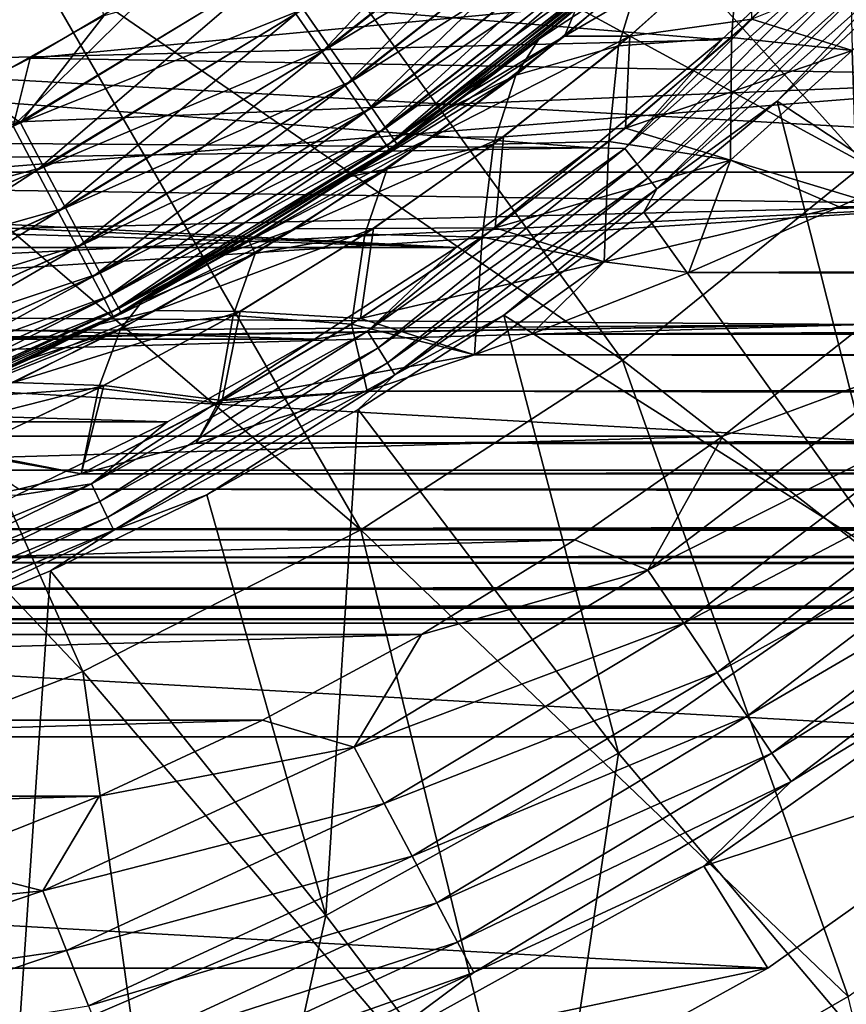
# Model space of a CAD drawing. Header units: metres. Extents: x -101 to 101, y -261 to 23.
# Tile 80 of 256: x -70.06 to -65.42, y -17.14 to -11.61. Entities that reach past the tile are written whole.
import ezdxf

# ---------------------------------------------------------------- set-up
doc = ezdxf.new("R2010")
doc.units = ezdxf.units.M
doc.layers.add('solid_505151_K2442K1000C34', color=7, linetype='CONTINUOUS')

msp = doc.modelspace()

# ---------------------------------------------------------------- linework, layer by layer
at = {"layer": 'solid_505151_K2442K1000C34'}
for points in [[(-71.232079, -11.831946, 106.793419), (-70.024162, -11.216482, 106.793419), (-72.795952, -8.31943, 107.663673)], [(-65.314751, -12.422479, 105.622948), (-67.833633, -9.624972, 106.793419), (-68.887192, -10.478127, 106.793419)], [(-65.314751, -12.422479, 105.622948), (-64.077522, -11.18525, 105.622948), (-67.833633, -9.624972, 106.793419)], [(-66.67453, -13.523604, 105.622948), (-68.887192, -10.478127, 106.793419), (-70.024162, -11.216482, 106.793419)], [(-66.67453, -13.523604, 105.622948), (-65.314751, -12.422479, 105.622948), (-68.887192, -10.478127, 106.793419)], [(-68.358284, -11.795314, 0.252141), (-68.505814, -11.581575, 0.113618), (-67.168098, -10.533541, 0.113618)], [(-66.99588, -10.727937, 0.252141), (-68.358284, -11.795314, 0.252141), (-67.168098, -10.533541, 0.113618)], [(-69.8022, -10.554106, 59.5), (-71.177658, -11.310305, 59.5), (-70.314766, -11.9997, 59.5)], [(-69.8022, -10.554106, 59.5), (-70.314766, -11.9997, 59.5), (-69.583138, -11.5934, 59.5)], [(-60.8634, -12.469823, -4), (-92.136597, -12.469823, -4), (-93.434448, -10.640695, -4)], [(-59.565556, -10.640695, -4), (-60.8634, -12.469823, -4), (-93.434448, -10.640695, -4)], [(-68.465385, -11.555553, 59.385708), (-68.317215, -11.768653, 59.246876), (-66.956299, -10.694711, 59.246876)], [(-66.956299, -10.694711, 59.246876), (-68.317215, -11.768653, 59.246876), (-66.804863, -10.864408, 59.060036)], [(-68.228958, -11.982674, 0.438715), (-68.358284, -11.795314, 0.252141), (-66.99588, -10.727937, 0.252141)], [(-66.84491, -10.898343, 0.438715), (-68.228958, -11.982674, 0.438715), (-66.99588, -10.727937, 0.252141)], [(-68.317215, -11.768653, 59.246876), (-68.187378, -11.955391, 59.060036), (-66.804863, -10.864408, 59.060036)], [(-66.804863, -10.864408, 59.060036), (-68.187378, -11.955391, 59.060036), (-66.680641, -11.003614, 58.832375)], [(-68.122818, -12.136442, 0.666155), (-68.228958, -11.982674, 0.438715), (-66.84491, -10.898343, 0.438715)], [(-66.721008, -11.038196, 0.666155), (-68.122818, -12.136442, 0.666155), (-66.84491, -10.898343, 0.438715)], [(-68.187378, -11.955391, 59.060036), (-68.080872, -12.108576, 58.832375), (-66.680641, -11.003614, 58.832375)], [(-68.043953, -12.250696, 0.925703), (-68.122818, -12.136442, 0.666155), (-66.721008, -11.038196, 0.666155)], [(-66.680641, -11.003614, 58.832375), (-68.080872, -12.108576, 58.832375), (-66.588409, -11.10697, 58.572662)], [(-66.628952, -11.142112, 0.925703), (-68.043953, -12.250696, 0.925703), (-66.721008, -11.038196, 0.666155)], [(-65.429268, -11.078832, 59.599998), (-66.118309, -11.726984, 59.599998), (-71.177711, -11.310313, 59.599998)], [(-66.998787, -11.70737, 52.718441), (-66.275368, -11.080285, 53.742027), (-66.935249, -11.554893, 54.135525)], [(-65.947731, -11.090401, 52.774078), (-66.275368, -11.080285, 53.742027), (-66.998787, -11.70737, 52.718441)], [(-65.947731, -11.090401, 52.774078), (-66.998787, -11.70737, 52.718441), (-66.63266, -11.706896, 51.78635)], [(-66.661339, -12.337289, 59.614094), (-66.118309, -11.726984, 59.599998), (-65.429268, -11.078832, 59.599998)], [(-65.341866, -11.158134, 59.614094), (-66.661339, -12.337289, 59.614094), (-65.429268, -11.078832, 59.599998)], [(-65.947731, -11.090401, 52.774078), (-66.63266, -11.706896, 51.78635), (-65.949257, -11.611267, 51.259182)], [(-66.063217, -11.714782, 30.905848), (-65.40123, -11.08314, 29.942881), (-65.386772, -11.786484, 31.453306)], [(-66.017578, -11.156795, 29.327013), (-65.40123, -11.08314, 29.942881), (-66.063217, -11.714782, 30.905848)], [(-68.080872, -12.108576, 58.832375), (-68.001793, -12.222309, 58.572662), (-66.588409, -11.10697, 58.572662)], [(-67.995399, -12.321038, 1.207365), (-68.043953, -12.250696, 0.925703), (-66.628952, -11.142112, 0.925703)], [(-66.588409, -11.10697, 58.572662), (-68.001793, -12.222309, 58.572662), (-66.531723, -11.170493, 58.290897)], [(-66.572273, -11.206088, 1.207365), (-67.995399, -12.321038, 1.207365), (-66.628952, -11.142112, 0.925703)], [(-65.949257, -11.611267, 51.259182), (-65.386795, -11.786491, 50.546688), (-64.733574, -11.123569, 51.495201)], [(-63.174736, -11.17912), (-69.26638, -11.398449), (-69.996368, -11.830157)], [(-63.847355, -11.935073), (-63.174736, -11.17912), (-69.996368, -11.830157)], [(-68.001793, -12.222309, 58.572662), (-67.953186, -12.292212, 58.290897), (-66.531723, -11.170493, 58.290897)], [(-66.572273, -11.206088, 1.207365), (-67.979027, -12.344758, 1.5), (-67.995399, -12.321038, 1.207365)], [(-66.572273, -11.206088, 1.207365), (-66.553162, -11.227661, 1.5), (-67.979027, -12.344758, 1.5)], [(-66.531723, -11.170493, 58.290897), (-67.953186, -12.292212, 58.290897), (-66.512749, -11.191728, 58)], [(-67.953186, -12.292212, 58.290897), (-67.207817, -11.775202, 58), (-66.512749, -11.191728, 58)], [(-66.935249, -11.554893, 54.135525), (-66.512749, -11.191728, 58), (-67.207817, -11.775202, 58)], [(-66.696045, -11.76027, 30.304705), (-66.570007, -11.345484, 28.67536), (-66.017578, -11.156795, 29.327013)], [(-66.696045, -11.76027, 30.304705), (-66.017578, -11.156795, 29.327013), (-66.063217, -11.714782, 30.905848)], [(-66.591927, -12.424333, 59.655628), (-66.661339, -12.337289, 59.614094), (-65.341866, -11.158134, 59.614094)], [(-65.263138, -11.236858, 59.655628), (-66.591927, -12.424333, 59.655628), (-65.341866, -11.158134, 59.614094)], [(-68.141953, -14.476562, 105.622948), (-70.024162, -11.216482, 106.793419), (-71.232079, -11.831946, 106.793419)], [(-68.141953, -14.476562, 105.622948), (-66.67453, -13.523604, 105.622948), (-70.024162, -11.216482, 106.793419)], [(-67.657265, -12.116356, 28.855892), (-67.979027, -12.344758, 1.5), (-66.553162, -11.227661, 1.5)], [(-67.143661, -11.724285, 28.150663), (-67.657265, -12.116356, 28.855892), (-66.553162, -11.227661, 1.5)], [(-66.658493, -11.320105, 27.484324), (-67.143661, -11.724285, 28.150663), (-66.553162, -11.227661, 1.5)], [(-66.530579, -12.501255, 59.722267), (-66.591927, -12.424333, 59.655628), (-65.263138, -11.236858, 59.655628)], [(-65.193573, -11.306429, 59.722267), (-66.530579, -12.501255, 59.722267), (-65.263138, -11.236858, 59.655628)], [(-66.118309, -11.726984, 59.599998), (-72.637238, -11.888187, 59.599998), (-71.177711, -11.310313, 59.599998)], [(-66.570007, -11.345484, 28.67536), (-67.143661, -11.724285, 28.150663), (-66.658493, -11.320105, 27.484324)], [(-66.480774, -12.563711, 59.810238), (-66.530579, -12.501255, 59.722267), (-65.193573, -11.306429, 59.722267)], [(-65.137085, -11.362916, 59.810238), (-66.480774, -12.563711, 59.810238), (-65.193573, -11.306429, 59.722267)], [(-68.665878, -11.349689, 0.028478), (-70.091049, -12.211237, 0.028478), (-69.26638, -11.398449)], [(-69.960106, -12.460726, 0.113618), (-70.091049, -12.211237, 0.028478), (-68.665878, -11.349689, 0.028478)], [(-70.050896, -12.192038, 59.47118), (-68.626175, -11.324297, 59.47118), (-69.583138, -11.5934, 59.5)], [(-68.465385, -11.555553, 59.385708), (-68.626175, -11.324297, 59.47118), (-70.050896, -12.192038, 59.47118)], [(-68.505814, -11.581575, 0.113618), (-69.960106, -12.460726, 0.113618), (-68.665878, -11.349689, 0.028478)], [(-66.570007, -11.345484, 28.67536), (-67.272621, -11.924626, 29.668036), (-67.143661, -11.724285, 28.150663)], [(-66.696045, -11.76027, 30.304705), (-67.272621, -11.924626, 29.668036), (-66.570007, -11.345484, 28.67536)], [(-65.137085, -11.362916, 59.810238), (-65.806274, -12.070678, 59.914131), (-66.480774, -12.563711, 59.810238)], [(-65.137085, -11.362916, 59.810238), (-65.096977, -11.402986, 59.914131), (-65.806274, -12.070678, 59.914131)], [(-70.091049, -12.211237, 0.028478), (-69.996368, -11.830157), (-69.26638, -11.398449)], [(-63.730656, -13.433341, 66.448959), (-65.806274, -12.070678, 59.914131), (-65.096977, -11.402986, 59.914131)], [(-70.050896, -12.192038, 59.47118), (-69.583138, -11.5934, 59.5), (-70.314766, -11.9997, 59.5)], [(-68.465385, -11.555553, 59.385708), (-70.050896, -12.192038, 59.47118), (-69.919197, -12.441014, 59.385708)], [(-69.839417, -12.690688, 0.252141), (-69.960106, -12.460726, 0.113618), (-68.505814, -11.581575, 0.113618)], [(-68.465385, -11.555553, 59.385708), (-69.919197, -12.441014, 59.385708), (-68.317215, -11.768653, 59.246876)], [(-68.358284, -11.795314, 0.252141), (-69.839417, -12.690688, 0.252141), (-68.505814, -11.581575, 0.113618)], [(-67.541466, -12.030986, 53.30312), (-66.935249, -11.554893, 54.135525), (-67.207817, -11.775202, 58)], [(-66.998787, -11.70737, 52.718441), (-66.935249, -11.554893, 54.135525), (-67.541466, -12.030986, 53.30312)], [(-65.949257, -11.611267, 51.259182), (-66.656532, -12.221997, 50.239689), (-65.386795, -11.786491, 50.546688)], [(-66.63266, -11.706896, 51.78635), (-66.656532, -12.221997, 50.239689), (-65.949257, -11.611267, 51.259182)], [(-66.998787, -11.70737, 52.718441), (-67.541466, -12.030986, 53.30312), (-68.18898, -12.487074, 52.413765)], [(-67.745018, -12.276002, 51.666477), (-66.998787, -11.70737, 52.718441), (-68.18898, -12.487074, 52.413765)], [(-66.63266, -11.706896, 51.78635), (-66.998787, -11.70737, 52.718441), (-67.745018, -12.276002, 51.666477)], [(-66.63266, -11.706896, 51.78635), (-67.745018, -12.276002, 51.666477), (-67.341331, -12.271623, 50.77179)], [(-66.63266, -11.706896, 51.78635), (-67.341331, -12.271623, 50.77179), (-66.656532, -12.221997, 50.239689)], [(-66.118309, -11.726984, 59.599998), (-66.845146, -12.332293, 59.599998), (-72.637238, -11.888187, 59.599998)], [(-67.272621, -11.924626, 29.668036), (-67.657265, -12.116356, 28.855892), (-67.143661, -11.724285, 28.150663)], [(-67.397354, -12.313422, 31.308147), (-67.272621, -11.924626, 29.668036), (-66.696045, -11.76027, 30.304705)], [(-67.397354, -12.313422, 31.308147), (-66.696045, -11.76027, 30.304705), (-66.751068, -12.298206, 31.895803)], [(-66.661339, -12.337289, 59.614094), (-66.845146, -12.332293, 59.599998), (-66.118309, -11.726984, 59.599998)], [(-66.751068, -12.298206, 31.895803), (-66.063217, -11.714782, 30.905848), (-66.068794, -12.402653, 32.429935)], [(-66.696045, -11.76027, 30.304705), (-66.063217, -11.714782, 30.905848), (-66.751068, -12.298206, 31.895803)], [(-66.063217, -11.714782, 30.905848), (-65.386772, -11.786484, 31.453306), (-66.068794, -12.402653, 32.429935)], [(-69.919197, -12.441014, 59.385708), (-69.797836, -12.670444, 59.246876), (-68.317215, -11.768653, 59.246876)], [(-69.733612, -12.892271, 0.438715), (-69.839417, -12.690688, 0.252141), (-68.358284, -11.795314, 0.252141)], [(-68.317215, -11.768653, 59.246876), (-69.797836, -12.670444, 59.246876), (-68.187378, -11.955391, 59.060036)], [(-68.228958, -11.982674, 0.438715), (-69.733612, -12.892271, 0.438715), (-68.358284, -11.795314, 0.252141)], [(-67.953186, -12.292212, 58.290897), (-67.936905, -12.315577, 58), (-67.207817, -11.775202, 58)], [(-67.541466, -12.030986, 53.30312), (-67.207817, -11.775202, 58), (-67.936905, -12.315577, 58)], [(-66.656532, -12.221997, 50.239689), (-66.06881, -12.402659, 49.570053), (-65.386795, -11.786491, 50.546688)], [(-66.06881, -12.402659, 49.570053), (-65.358109, -12.61659, 49.113052), (-65.386795, -11.786491, 50.546688)], [(-66.068794, -12.402653, 32.429935), (-65.386772, -11.786484, 31.453306), (-65.358086, -12.616583, 32.886932)], [(-69.700951, -15.270912, 105.622948), (-71.232079, -11.831946, 106.793419), (-72.497711, -12.317778, 106.793419)], [(-69.700951, -15.270912, 105.622948), (-68.141953, -14.476562, 105.622948), (-71.232079, -11.831946, 106.793419)], [(-70.091049, -12.211237, 0.028478), (-70.752014, -12.215178), (-69.996368, -11.830157)], [(-63.847355, -11.935073), (-69.996368, -11.830157), (-70.752014, -12.215178)], [(-66.845146, -12.332293, 59.599998), (-74.157684, -12.278581, 59.599998), (-72.637238, -11.888187, 59.599998)], [(-67.272621, -11.924626, 29.668036), (-68.199257, -12.493907, 29.600353), (-67.657265, -12.116356, 28.855892)], [(-67.272621, -11.924626, 29.668036), (-67.995018, -12.450713, 30.685156), (-68.199257, -12.493907, 29.600353)], [(-67.397354, -12.313422, 31.308147), (-67.995018, -12.450713, 30.685156), (-67.272621, -11.924626, 29.668036)], [(-63.847355, -11.935073), (-70.752014, -12.215178), (-71.53035, -12.551991)], [(-64.562798, -12.650633), (-63.847355, -11.935073), (-71.53035, -12.551991)], [(-69.797836, -12.670444, 59.246876), (-69.69149, -12.87149, 59.060036), (-68.187378, -11.955391, 59.060036)], [(-69.646782, -13.057712, 0.666155), (-69.733612, -12.892271, 0.438715), (-68.228958, -11.982674, 0.438715)], [(-68.187378, -11.955391, 59.060036), (-69.69149, -12.87149, 59.060036), (-68.080872, -12.108576, 58.832375)], [(-68.122818, -12.136442, 0.666155), (-69.646782, -13.057712, 0.666155), (-68.228958, -11.982674, 0.438715)], [(-70.050896, -12.192038, 59.47118), (-70.314766, -11.9997, 59.5), (-71.069801, -12.359729, 59.5)], [(-68.18898, -12.487074, 52.413765), (-67.541466, -12.030986, 53.30312), (-67.936905, -12.315577, 58)], [(-65.155197, -14.656272, 66.448959), (-66.554596, -12.694327, 59.914131), (-65.806274, -12.070678, 59.914131)], [(-66.480774, -12.563711, 59.810238), (-65.806274, -12.070678, 59.914131), (-66.554596, -12.694327, 59.914131)], [(-63.730656, -13.433341, 66.448959), (-65.155197, -14.656272, 66.448959), (-65.806274, -12.070678, 59.914131)], [(-69.69149, -12.87149, 59.060036), (-69.604256, -13.036412, 58.832375), (-68.080872, -12.108576, 58.832375)], [(-69.582268, -13.180638, 0.925703), (-69.646782, -13.057712, 0.666155), (-68.122818, -12.136442, 0.666155)], [(-68.080872, -12.108576, 58.832375), (-69.604256, -13.036412, 58.832375), (-68.001793, -12.222309, 58.572662)], [(-68.043953, -12.250696, 0.925703), (-69.582268, -13.180638, 0.925703), (-68.122818, -12.136442, 0.666155)], [(-67.657265, -12.116356, 28.855892), (-68.199257, -12.493907, 29.600353), (-67.979027, -12.344758, 1.5)], [(-71.569946, -12.881433, 59.47118), (-70.050896, -12.192038, 59.47118), (-71.069801, -12.359729, 59.5)], [(-69.919197, -12.441014, 59.385708), (-70.050896, -12.192038, 59.47118), (-71.569946, -12.881433, 59.47118)], [(-69.960106, -12.460726, 0.113618), (-71.509766, -13.15817, 0.113618), (-70.091049, -12.211237, 0.028478)], [(-69.604256, -13.036412, 58.832375), (-69.539482, -13.158861, 58.572662), (-68.001793, -12.222309, 58.572662)], [(-69.542549, -13.25632, 1.207365), (-69.582268, -13.180638, 0.925703), (-68.043953, -12.250696, 0.925703)], [(-67.995399, -12.321038, 1.207365), (-69.542549, -13.25632, 1.207365), (-68.043953, -12.250696, 0.925703)], [(-68.001793, -12.222309, 58.572662), (-69.539482, -13.158861, 58.572662), (-67.953186, -12.292212, 58.290897)], [(-66.656532, -12.221997, 50.239689), (-67.388763, -12.781815, 49.194977), (-66.06881, -12.402659, 49.570053)], [(-67.341331, -12.271623, 50.77179), (-67.388763, -12.781815, 49.194977), (-66.656532, -12.221997, 50.239689)], [(-66.845146, -12.332293, 59.599998), (-75.715096, -12.475332, 59.599998), (-74.157684, -12.278581, 59.599998)], [(-69.539482, -13.158861, 58.572662), (-69.499672, -13.23412, 58.290897), (-67.953186, -12.292212, 58.290897)], [(-67.953186, -12.292212, 58.290897), (-69.499672, -13.23412, 58.290897), (-67.936905, -12.315577, 58)], [(-69.499672, -13.23412, 58.290897), (-68.697342, -12.810874, 58), (-67.936905, -12.315577, 58)], [(-67.745018, -12.276002, 51.666477), (-68.18898, -12.487074, 52.413765), (-68.877327, -12.91878, 51.468414)], [(-68.510704, -12.788157, 50.590782), (-67.745018, -12.276002, 51.666477), (-68.877327, -12.91878, 51.468414)], [(-68.18898, -12.487074, 52.413765), (-67.936905, -12.315577, 58), (-68.697342, -12.810874, 58)], [(-67.341331, -12.271623, 50.77179), (-67.745018, -12.276002, 51.666477), (-68.510704, -12.788157, 50.590782)], [(-67.341331, -12.271623, 50.77179), (-68.510704, -12.788157, 50.590782), (-68.070763, -12.785785, 49.734467)], [(-68.118706, -12.817394, 32.333496), (-67.995018, -12.450713, 30.685156), (-67.397354, -12.313422, 31.308147)], [(-68.118706, -12.817394, 32.333496), (-67.397354, -12.313422, 31.308147), (-67.461945, -12.834085, 32.908878)], [(-67.341331, -12.271623, 50.77179), (-68.070763, -12.785785, 49.734467), (-67.388763, -12.781815, 49.194977)], [(-67.461945, -12.834085, 32.908878), (-66.751068, -12.298206, 31.895803), (-66.77668, -12.972321, 33.430798)], [(-67.397354, -12.313422, 31.308147), (-66.751068, -12.298206, 31.895803), (-67.461945, -12.834085, 32.908878)], [(-66.751068, -12.298206, 31.895803), (-66.068794, -12.402653, 32.429935), (-66.77668, -12.972321, 33.430798)], [(-67.607117, -12.892568, 59.599998), (-86.154816, -12.332321, 59.599998), (-77.284904, -12.475332, 59.599998)], [(-67.607117, -12.892568, 59.599998), (-85.392845, -12.892595, 59.599998), (-86.154816, -12.332321, 59.599998)], [(-66.845146, -12.332293, 59.599998), (-67.607117, -12.892568, 59.599998), (-75.715096, -12.475332, 59.599998)], [(-71.334442, -15.89795, 105.622948), (-69.700951, -15.270912, 105.622948), (-72.497711, -12.317778, 106.793419)], [(-67.995399, -12.321038, 1.207365), (-69.529152, -13.28184, 1.5), (-69.542549, -13.25632, 1.207365)], [(-67.995399, -12.321038, 1.207365), (-67.979027, -12.344758, 1.5), (-69.529152, -13.28184, 1.5)], [(-69.367462, -13.195714, 31.204659), (-69.529152, -13.28184, 1.5), (-67.979027, -12.344758, 1.5)], [(-68.769424, -12.8545, 30.383377), (-69.367462, -13.195714, 31.204659), (-67.979027, -12.344758, 1.5)], [(-68.199257, -12.493907, 29.600353), (-68.769424, -12.8545, 30.383377), (-67.979027, -12.344758, 1.5)], [(-68.104546, -13.361295, 59.614094), (-67.607117, -12.892568, 59.599998), (-66.845146, -12.332293, 59.599998)], [(-66.661339, -12.337289, 59.614094), (-68.104546, -13.361295, 59.614094), (-66.845146, -12.332293, 59.599998)], [(-68.045311, -13.455564, 59.655628), (-68.104546, -13.361295, 59.614094), (-66.661339, -12.337289, 59.614094)], [(-66.591927, -12.424333, 59.655628), (-68.045311, -13.455564, 59.655628), (-66.661339, -12.337289, 59.614094)], [(-67.992966, -13.53887, 59.722267), (-68.045311, -13.455564, 59.655628), (-66.591927, -12.424333, 59.655628)], [(-66.530579, -12.501255, 59.722267), (-67.992966, -13.53887, 59.722267), (-66.591927, -12.424333, 59.655628)], [(-67.388763, -12.781815, 49.194977), (-66.776703, -12.972327, 48.569191), (-66.06881, -12.402659, 49.570053)], [(-66.776703, -12.972327, 48.569191), (-65.459663, -12.663836, 49.039108), (-66.06881, -12.402659, 49.570053)], [(-66.301315, -13.032706, 33.573792), (-66.77668, -12.972321, 33.430798), (-66.068794, -12.402653, 32.429935)], [(-63.694267, -15.849888, 104.159546), (-65.314751, -12.422479, 105.622948), (-66.67453, -13.523604, 105.622948)], [(-66.301315, -13.032706, 33.573792), (-66.068794, -12.402653, 32.429935), (-65.459702, -12.663854, 32.960918)], [(-66.06881, -12.402659, 49.570053), (-65.459663, -12.663836, 49.039108), (-65.358109, -12.61659, 49.113052)], [(-66.068794, -12.402653, 32.429935), (-65.358086, -12.616583, 32.886932), (-65.459702, -12.663854, 32.960918)], [(-6.078445, -12.383045, 49.465237), (-65.358109, -12.61659, 49.113052), (-65.459663, -12.663836, 49.039108)], [(-4.689626, -12.792543, 48.832676), (-6.078445, -12.383045, 49.465237), (-65.459663, -12.663836, 49.039108)], [(-62.357841, -14.142104, -4), (-90.642159, -14.142104, -4), (-92.136597, -12.469823, -4)], [(-60.8634, -12.469823, -4), (-62.357841, -14.142104, -4), (-92.136597, -12.469823, -4)], [(-67.607117, -12.892568, 59.599998), (-77.284904, -12.475332, 59.599998), (-75.715096, -12.475332, 59.599998)], [(-69.919197, -12.441014, 59.385708), (-71.569946, -12.881433, 59.47118), (-71.469269, -13.144488, 59.385708)], [(-71.417671, -13.401004, 0.252141), (-71.509766, -13.15817, 0.113618), (-69.960106, -12.460726, 0.113618)], [(-69.919197, -12.441014, 59.385708), (-71.469269, -13.144488, 59.385708), (-69.797836, -12.670444, 59.246876)], [(-69.839417, -12.690688, 0.252141), (-71.417671, -13.401004, 0.252141), (-69.960106, -12.460726, 0.113618)], [(-67.995018, -12.450713, 30.685156), (-68.769424, -12.8545, 30.383377), (-68.199257, -12.493907, 29.600353)], [(-67.995018, -12.450713, 30.685156), (-68.734444, -12.925411, 31.722898), (-68.769424, -12.8545, 30.383377)], [(-68.118706, -12.817394, 32.333496), (-68.734444, -12.925411, 31.722898), (-67.995018, -12.450713, 30.685156)], [(-68.877327, -12.91878, 51.468414), (-68.18898, -12.487074, 52.413765), (-68.697342, -12.810874, 58)], [(-67.950462, -13.60651, 59.810238), (-67.992966, -13.53887, 59.722267), (-66.530579, -12.501255, 59.722267)], [(-66.480774, -12.563711, 59.810238), (-67.950462, -13.60651, 59.810238), (-66.530579, -12.501255, 59.722267)], [(-64.562798, -12.650633), (-71.53035, -12.551991), (-72.3283, -12.839267)], [(-66.480774, -12.563711, 59.810238), (-67.339211, -13.271659, 59.914131), (-67.950462, -13.60651, 59.810238)], [(-66.480774, -12.563711, 59.810238), (-66.554596, -12.694327, 59.914131), (-67.339211, -13.271659, 59.914131)], [(65.459702, -12.663857, 32.960922), (-65.459702, -12.663854, 32.960918), (-65.358086, -12.616583, 32.886932)], [(-64.562798, -12.650633), (-73.142708, -13.075873), (-73.970367, -13.260876)], [(-65.318634, -13.323379), (-64.562798, -12.650633), (-73.970367, -13.260876)], [(-64.562798, -12.650633), (-72.3283, -12.839267), (-73.142708, -13.075873)], [(-71.469269, -13.144488, 59.385708), (-71.376495, -13.386889, 59.246876), (-69.797836, -12.670444, 59.246876)], [(-71.336937, -13.61387, 0.438715), (-71.417671, -13.401004, 0.252141), (-69.839417, -12.690688, 0.252141)], [(-69.797836, -12.670444, 59.246876), (-71.376495, -13.386889, 59.246876), (-69.69149, -12.87149, 59.060036)], [(-69.733612, -12.892271, 0.438715), (-71.336937, -13.61387, 0.438715), (-69.839417, -12.690688, 0.252141)], [(-65.155197, -14.656272, 66.448959), (-67.339211, -13.271659, 59.914131), (-66.554596, -12.694327, 59.914131)], [(-66.776703, -12.972327, 48.569191), (-66.301277, -13.032691, 48.426235), (-65.459663, -12.663836, 49.039108)], [(66.301315, -13.032708, 33.573795), (-66.301315, -13.032706, 33.573792), (-65.459702, -12.663854, 32.960918)], [(-4.689626, -12.792543, 48.832676), (-65.459663, -12.663836, 49.039108), (-66.301277, -13.032691, 48.426235)], [(66.301315, -13.032708, 33.573795), (-65.459702, -12.663854, 32.960918), (65.459702, -12.663857, 32.960922)], [(-68.510704, -12.788157, 50.590782), (-68.877327, -12.91878, 51.468414), (-69.605515, -13.321641, 50.468494)], [(-69.29335, -13.245473, 49.494877), (-68.510704, -12.788157, 50.590782), (-69.605515, -13.321641, 50.468494)], [(-69.499672, -13.23412, 58.290897), (-69.486336, -13.259279, 58), (-68.697342, -12.810874, 58)], [(-68.877327, -12.91878, 51.468414), (-68.697342, -12.810874, 58), (-69.486336, -13.259279, 58)], [(-68.070763, -12.785785, 49.734467), (-68.510704, -12.788157, 50.590782), (-69.29335, -13.245473, 49.494877)], [(-68.070763, -12.785785, 49.734467), (-69.29335, -13.245473, 49.494877), (-68.818863, -13.250389, 48.677502)], [(-68.070763, -12.785785, 49.734467), (-68.818863, -13.250389, 48.677502), (-68.143669, -13.291374, 48.128498)], [(-67.388763, -12.781815, 49.194977), (-68.143669, -13.291374, 48.128498), (-66.776703, -12.972327, 48.569191)], [(-68.070763, -12.785785, 49.734467), (-68.143669, -13.291374, 48.128498), (-67.388763, -12.781815, 49.194977)], [(-3.405249, -13.064614, 48.36993), (-4.689626, -12.792543, 48.832676), (-66.301277, -13.032691, 48.426235)], [(-68.734444, -12.925411, 31.722898), (-69.367462, -13.195714, 31.204659), (-68.769424, -12.8545, 30.383377)], [(-68.858116, -13.273149, 33.377796), (-68.734444, -12.925411, 31.722898), (-68.118706, -12.817394, 32.333496)], [(-68.858116, -13.273149, 33.377796), (-68.118706, -12.817394, 32.333496), (-68.193832, -13.323005, 33.942028)], [(-68.118706, -12.817394, 32.333496), (-67.461945, -12.834085, 32.908878), (-68.193832, -13.323005, 33.942028)], [(-68.193832, -13.323005, 33.942028), (-67.461945, -12.834085, 32.908878), (-67.50515, -13.494567, 34.450447)], [(-67.461945, -12.834085, 32.908878), (-66.77668, -12.972321, 33.430798), (-67.50515, -13.494567, 34.450447)], [(-67.607117, -12.892568, 59.599998), (-68.401451, -13.405787, 59.599998), (-85.392845, -12.892595, 59.599998)], [(-68.401451, -13.405787, 59.599998), (-84.598503, -13.405813, 59.599998), (-85.392845, -12.892595, 59.599998)], [(-71.376495, -13.386889, 59.246876), (-71.295197, -13.599304, 59.060036), (-69.69149, -12.87149, 59.060036)], [(-71.270683, -13.788569, 0.666155), (-71.336937, -13.61387, 0.438715), (-69.733612, -12.892271, 0.438715)], [(-69.69149, -12.87149, 59.060036), (-71.295197, -13.599304, 59.060036), (-69.604256, -13.036412, 58.832375)], [(-69.646782, -13.057712, 0.666155), (-71.270683, -13.788569, 0.666155), (-69.733612, -12.892271, 0.438715)], [(-69.605515, -13.321641, 50.468494), (-68.877327, -12.91878, 51.468414), (-69.486336, -13.259279, 58)], [(-68.104546, -13.361295, 59.614094), (-68.401451, -13.405787, 59.599998), (-67.607117, -12.892568, 59.599998)], [(-68.734444, -12.925411, 31.722898), (-69.488899, -13.350094, 32.778404), (-69.367462, -13.195714, 31.204659)], [(-68.858116, -13.273149, 33.377796), (-69.488899, -13.350094, 32.778404), (-68.734444, -12.925411, 31.722898)], [(-68.143669, -13.291374, 48.128498), (-67.505173, -13.494574, 47.549541), (-66.776703, -12.972327, 48.569191)], [(-66.776703, -12.972327, 48.569191), (-67.505173, -13.494574, 47.549541), (-67.183807, -13.378502, 47.783485)], [(-67.183846, -13.378514, 34.216537), (-67.50515, -13.494567, 34.450447), (-66.77668, -12.972321, 33.430798)], [(-66.301315, -13.032706, 33.573792), (-67.183846, -13.378514, 34.216537), (-66.77668, -12.972321, 33.430798)], [(-66.776703, -12.972327, 48.569191), (-67.183807, -13.378502, 47.783485), (-66.301277, -13.032691, 48.426235)], [(67.183846, -13.378516, 34.216541), (-67.183846, -13.378514, 34.216537), (-66.301315, -13.032706, 33.573792)], [(-3.405249, -13.064614, 48.36993), (-66.301277, -13.032691, 48.426235), (-67.183807, -13.378502, 47.783485)], [(67.183846, -13.378516, 34.216541), (-66.301315, -13.032706, 33.573792), (66.301315, -13.032708, 33.573795)], [(-71.295197, -13.599304, 59.060036), (-71.228508, -13.773553, 58.832375), (-69.604256, -13.036412, 58.832375)], [(-71.221458, -13.918378, 0.925703), (-71.270683, -13.788569, 0.666155), (-69.646782, -13.057712, 0.666155)], [(-69.604256, -13.036412, 58.832375), (-71.228508, -13.773553, 58.832375), (-69.539482, -13.158861, 58.572662)], [(-69.582268, -13.180638, 0.925703), (-71.221458, -13.918378, 0.925703), (-69.646782, -13.057712, 0.666155)], [(-2.216369, -13.234, 48.061249), (-3.405249, -13.064614, 48.36993), (-67.183807, -13.378502, 47.783485)], [(-71.228508, -13.773553, 58.832375), (-71.178993, -13.902925, 58.572662), (-69.539482, -13.158861, 58.572662)], [(-71.191147, -13.998295, 1.207365), (-71.221458, -13.918378, 0.925703), (-69.582268, -13.180638, 0.925703)], [(-69.542549, -13.25632, 1.207365), (-71.191147, -13.998295, 1.207365), (-69.582268, -13.180638, 0.925703)], [(-69.539482, -13.158861, 58.572662), (-71.178993, -13.902925, 58.572662), (-69.499672, -13.23412, 58.290897)], [(-69.367462, -13.195714, 31.204659), (-69.992256, -13.514778, 32.062653), (-69.529152, -13.28184, 1.5)], [(-69.488899, -13.350094, 32.778404), (-69.992256, -13.514778, 32.062653), (-69.367462, -13.195714, 31.204659)], [(-71.178993, -13.902925, 58.572662), (-71.148567, -13.98244, 58.290897), (-69.499672, -13.23412, 58.290897)], [(-69.499672, -13.23412, 58.290897), (-71.148567, -13.98244, 58.290897), (-69.486336, -13.259279, 58)], [(-69.29335, -13.245473, 49.494877), (-69.605515, -13.321641, 50.468494), (-70.37204, -13.691169, 49.415768)], [(-70.09079, -13.649482, 48.381817), (-69.29335, -13.245473, 49.494877), (-70.37204, -13.691169, 49.415768)], [(-68.818863, -13.250389, 48.677502), (-69.29335, -13.245473, 49.494877), (-70.09079, -13.649482, 48.381817)], [(-68.818863, -13.250389, 48.677502), (-70.09079, -13.649482, 48.381817), (-69.583572, -13.666449, 47.603722)], [(-68.818863, -13.250389, 48.677502), (-69.583572, -13.666449, 47.603722), (-68.919022, -13.75137, 47.043297)], [(-68.818863, -13.250389, 48.677502), (-68.919022, -13.75137, 47.043297), (-68.143669, -13.291374, 48.128498)], [(-1.09341, -13.326427, 47.885227), (-2.216369, -13.234, 48.061249), (-67.183807, -13.378502, 47.783485)], [(-65.318634, -13.323379), (-73.970367, -13.260876), (-74.808014, -13.393545)], [(-69.542549, -13.25632, 1.207365), (-71.180923, -14.025244, 1.5), (-71.191147, -13.998295, 1.207365)], [(-69.542549, -13.25632, 1.207365), (-69.529152, -13.28184, 1.5), (-71.180923, -14.025244, 1.5)], [(-70.642738, -13.809145, 32.955952), (-71.180923, -14.025244, 1.5), (-69.529152, -13.28184, 1.5)], [(-71.148567, -13.98244, 58.290897), (-70.301003, -13.659151, 58), (-69.486336, -13.259279, 58)], [(-69.992256, -13.514778, 32.062653), (-70.642738, -13.809145, 32.955952), (-69.529152, -13.28184, 1.5)], [(-69.605515, -13.321641, 50.468494), (-69.486336, -13.259279, 58), (-70.301003, -13.659151, 58)], [(-69.613609, -13.681662, 34.438343), (-69.488899, -13.350094, 32.778404), (-68.858116, -13.273149, 33.377796)], [(-69.613609, -13.681662, 34.438343), (-68.858116, -13.273149, 33.377796), (-68.94471, -13.765599, 34.992512)], [(-68.858116, -13.273149, 33.377796), (-68.193832, -13.323005, 33.942028), (-68.94471, -13.765599, 34.992512)], [(-68.143669, -13.291374, 48.128498), (-68.919022, -13.75137, 47.043297), (-67.505173, -13.494574, 47.549541)], [(-66.696159, -15.72881, 66.448959), (-68.157249, -13.800564, 59.914131), (-67.339211, -13.271659, 59.914131)], [(-67.950462, -13.60651, 59.810238), (-67.339211, -13.271659, 59.914131), (-68.157249, -13.800564, 59.914131)], [(-65.155197, -14.656272, 66.448959), (-66.696159, -15.72881, 66.448959), (-67.339211, -13.271659, 59.914131)], [(-86.887688, -13.951035), (-65.318634, -13.323379), (-76.5, -13.499994)], [(-86.887688, -13.951035), (-66.112312, -13.951035), (-65.318634, -13.323379)], [(-65.318634, -13.323379), (-75.652336, -13.473356), (-76.5, -13.499994)], [(-65.318634, -13.323379), (-74.808014, -13.393545), (-75.652336, -13.473356)], [(-69.488899, -13.350094, 32.778404), (-70.642738, -13.809145, 32.955952), (-69.992256, -13.514778, 32.062653)], [(-69.488899, -13.350094, 32.778404), (-70.256447, -13.726115, 33.849007), (-70.642738, -13.809145, 32.955952)], [(-70.37204, -13.691169, 49.415768), (-69.605515, -13.321641, 50.468494), (-70.301003, -13.659151, 58)], [(-69.613609, -13.681662, 34.438343), (-70.256447, -13.726115, 33.849007), (-69.488899, -13.350094, 32.778404)], [(-68.104546, -13.361295, 59.614094), (-69.65332, -14.217275, 59.614094), (-68.401451, -13.405787, 59.599998)], [(-69.605019, -14.317582, 59.655628), (-69.65332, -14.217275, 59.614094), (-68.104546, -13.361295, 59.614094)], [(-68.045311, -13.455564, 59.655628), (-69.605019, -14.317582, 59.655628), (-68.104546, -13.361295, 59.614094)], [(-68.94471, -13.765599, 34.992512), (-68.193832, -13.323005, 33.942028), (-68.106369, -13.698348, 34.888107)], [(-68.193832, -13.323005, 33.942028), (-67.50515, -13.494567, 34.450447), (-68.106369, -13.698348, 34.888107)], [(0, -13.355837, 47.828003), (-1.09341, -13.326427, 47.885227), (-67.183807, -13.378502, 47.783485)], [(0, -13.355837, 47.828003), (-67.183807, -13.378502, 47.783485), (67.183807, -13.3785, 47.783489)], [(-65.00013, -13.538692, -0.03452), (-65.318634, -13.323379), (-66.112312, -13.951035)], [(-68.401451, -13.405787, 59.599998), (-69.22525, -13.870101, 59.599998), (-84.598503, -13.405813, 59.599998)], [(-69.22525, -13.870101, 59.599998), (-83.774704, -13.870125, 59.599998), (-84.598503, -13.405813, 59.599998)], [(-69.65332, -14.217275, 59.614094), (-69.22525, -13.870101, 59.599998), (-68.401451, -13.405787, 59.599998)], [(67.183807, -13.3785, 47.783489), (-67.183807, -13.378502, 47.783485), (-67.505173, -13.494574, 47.549541)], [(67.505173, -13.494574, 47.549541), (67.183807, -13.3785, 47.783489), (-67.505173, -13.494574, 47.549541)], [(67.50515, -13.494567, 34.450447), (-67.50515, -13.494567, 34.450447), (-67.183846, -13.378514, 34.216537)], [(67.50515, -13.494567, 34.450447), (-67.183846, -13.378514, 34.216537), (67.183846, -13.378516, 34.216541)], [(-69.562325, -14.406226, 59.722267), (-69.605019, -14.317582, 59.655628), (-68.045311, -13.455564, 59.655628)], [(-67.992966, -13.53887, 59.722267), (-69.562325, -14.406226, 59.722267), (-68.045311, -13.455564, 59.655628)], [(-68.919022, -13.75137, 47.043297), (-68.106331, -13.698338, 47.111916), (-67.505173, -13.494574, 47.549541)], [(-65.408676, -17.093513, 104.159546), (-66.67453, -13.523604, 105.622948), (-68.141953, -14.476562, 105.622948)], [(68.106369, -13.69835, 34.888111), (-68.106369, -13.698348, 34.888107), (-67.50515, -13.494567, 34.450447)], [(67.505173, -13.494574, 47.549541), (-67.505173, -13.494574, 47.549541), (-68.106331, -13.698338, 47.111916)], [(68.106331, -13.698337, 47.111919), (67.505173, -13.494574, 47.549541), (-68.106331, -13.698338, 47.111916)], [(68.106369, -13.69835, 34.888111), (-67.50515, -13.494567, 34.450447), (67.50515, -13.494567, 34.450447)], [(-65.408676, -17.093513, 104.159546), (-63.694267, -15.849888, 104.159546), (-66.67453, -13.523604, 105.622948)], [(-69.527664, -14.4782, 59.810238), (-69.562325, -14.406226, 59.722267), (-67.992966, -13.53887, 59.722267)], [(-67.950462, -13.60651, 59.810238), (-69.527664, -14.4782, 59.810238), (-67.992966, -13.53887, 59.722267)], [(-65.00013, -13.538692, -0.03452), (-66.112312, -13.951035), (-66.531334, -14.702682, -0.03452)], [(-65.00013, -13.538692, -0.03452), (-66.531334, -14.702682, -0.03452), (-64.767525, -13.81254, -0.137706)], [(-67.950462, -13.60651, 59.810238), (-69.005737, -14.27911, 59.914131), (-69.527664, -14.4782, 59.810238)], [(-67.950462, -13.60651, 59.810238), (-68.157249, -13.800564, 59.914131), (-69.005737, -14.27911, 59.914131)], [(-69.583572, -13.666449, 47.603722), (-70.09079, -13.649482, 48.381817), (-70.900871, -14.001629, 47.254505)], [(-69.583572, -13.666449, 47.603722), (-70.900871, -14.001629, 47.254505), (-70.362892, -14.034891, 46.515766)], [(-70.383263, -14.043814, 35.512604), (-70.256447, -13.726115, 33.849007), (-69.613609, -13.681662, 34.438343)], [(-70.383263, -14.043814, 35.512604), (-69.613609, -13.681662, 34.438343), (-69.710114, -14.161765, 36.05587)], [(-69.583572, -13.666449, 47.603722), (-70.362892, -14.034891, 46.515766), (-69.710136, -14.161771, 45.944111)], [(-69.583572, -13.666449, 47.603722), (-69.710136, -14.161771, 45.944111), (-68.919022, -13.75137, 47.043297)], [(-69.613609, -13.681662, 34.438343), (-68.94471, -13.765599, 34.992512), (-69.710114, -14.161765, 36.05587)], [(-68.919022, -13.75137, 47.043297), (-69.710136, -14.161771, 45.944111), (-69.065735, -13.989148, 46.413292)], [(-69.065765, -13.989157, 35.586731), (-68.94471, -13.765599, 34.992512), (-68.106369, -13.698348, 34.888107)], [(69.065773, -13.989158, 35.586735), (-69.065765, -13.989157, 35.586731), (-68.106369, -13.698348, 34.888107)], [(68.106331, -13.698337, 47.111919), (-68.106331, -13.698338, 47.111916), (-69.065735, -13.989148, 46.413292)], [(69.065735, -13.989147, 46.413296), (68.106331, -13.698337, 47.111919), (-69.065735, -13.989148, 46.413292)], [(-68.919022, -13.75137, 47.043297), (-69.065735, -13.989148, 46.413292), (-68.106331, -13.698338, 47.111916)], [(69.065773, -13.989158, 35.586735), (-68.106369, -13.698348, 34.888107), (68.106369, -13.69835, 34.888111)], [(-69.065765, -13.989157, 35.586731), (-69.710114, -14.161765, 36.05587), (-68.94471, -13.765599, 34.992512)], [(-68.337715, -16.639948, 66.448959), (-69.005737, -14.27911, 59.914131), (-68.157249, -13.800564, 59.914131)], [(-66.696159, -15.72881, 66.448959), (-68.337715, -16.639948, 66.448959), (-68.157249, -13.800564, 59.914131)], [(-66.531334, -14.702682, -0.03452), (-66.329697, -15.000074, -0.137706), (-64.767525, -13.81254, -0.137706)], [(-64.767525, -13.81254, -0.137706), (-66.329697, -15.000074, -0.137706), (-64.551407, -14.066968, -0.305955)], [(-69.22525, -13.870101, 59.599998), (-70.075531, -14.283832, 59.599998), (-83.774704, -13.870125, 59.599998)], [(-69.65332, -14.217275, 59.614094), (-70.075531, -14.283832, 59.599998), (-69.22525, -13.870101, 59.599998)], [(-86.887688, -13.951035), (-86.058846, -14.531477), (-66.112312, -13.951035)], [(-86.058846, -14.531477), (-66.941154, -14.531477), (-66.112312, -13.951035)], [(-66.531334, -14.702682, -0.03452), (-66.112312, -13.951035), (-66.941154, -14.531477)], [(69.065735, -13.989147, 46.413296), (-69.065735, -13.989148, 46.413292), (-69.710136, -14.161771, 45.944111)], [(69.710136, -14.161771, 45.944115), (69.065735, -13.989147, 46.413296), (-69.710136, -14.161771, 45.944111)], [(69.710114, -14.161765, 36.05587), (-69.710114, -14.161765, 36.05587), (-69.065765, -13.989157, 35.586731)], [(69.710114, -14.161765, 36.05587), (-69.065765, -13.989157, 35.586731), (69.065773, -13.989158, 35.586735)], [(-70.383263, -14.043814, 35.512604), (-69.710114, -14.161765, 36.05587), (-70.059464, -14.248072, 36.310387)], [(-70.362892, -14.034891, 46.515766), (-70.059433, -14.248064, 45.689632), (-69.710136, -14.161771, 45.944111)], [(-66.329697, -15.000074, -0.137706), (-66.142357, -15.276377, -0.305955), (-64.551407, -14.066968, -0.305955)], [(-64.551407, -14.066968, -0.305955), (-66.142357, -15.276377, -0.305955), (-64.359344, -14.293089, -0.533388)], [(-64.030205, -15.636626, -4), (-88.969795, -15.636626, -4), (-90.642159, -14.142104, -4)], [(-62.357841, -14.142104, -4), (-64.030205, -15.636626, -4), (-90.642159, -14.142104, -4)], [(70.059464, -14.248073, 36.31039), (-70.059464, -14.248072, 36.310387), (-69.710114, -14.161765, 36.05587)], [(69.710136, -14.161771, 45.944115), (-69.710136, -14.161771, 45.944111), (-70.059433, -14.248064, 45.689632)], [(70.059425, -14.248063, 45.689636), (69.710136, -14.161771, 45.944115), (-70.059433, -14.248064, 45.689632)], [(70.059464, -14.248073, 36.31039), (-69.710114, -14.161765, 36.05587), (69.710114, -14.161765, 36.05587)], [(-69.65332, -14.217275, 59.614094), (-71.2882, -14.894464, 59.614094), (-70.075531, -14.283832, 59.599998)], [(-71.251427, -14.99955, 59.655628), (-71.2882, -14.894464, 59.614094), (-69.65332, -14.217275, 59.614094)], [(-69.605019, -14.317582, 59.655628), (-71.251427, -14.99955, 59.655628), (-69.65332, -14.217275, 59.614094)], [(71.084602, -14.472396, 37.056683), (-71.084595, -14.472396, 37.056683), (-70.059464, -14.248072, 36.310387)], [(70.059425, -14.248063, 45.689636), (-70.059433, -14.248064, 45.689632), (-71.084572, -14.47239, 44.94334)], [(71.084564, -14.472389, 44.94334), (70.059425, -14.248063, 45.689636), (-71.084572, -14.47239, 44.94334)], [(71.084602, -14.472396, 37.056683), (-70.059464, -14.248072, 36.310387), (70.059464, -14.248073, 36.31039)], [(-68.337715, -16.639948, 66.448959), (-69.881561, -14.705552, 59.914131), (-69.005737, -14.27911, 59.914131)], [(-69.527664, -14.4782, 59.810238), (-69.005737, -14.27911, 59.914131), (-69.881561, -14.705552, 59.914131)], [(-66.142357, -15.276377, -0.305955), (-65.975868, -15.521938, -0.533388), (-64.359344, -14.293089, -0.533388)], [(-64.359344, -14.293089, -0.533388), (-65.975868, -15.521938, -0.533388), (-64.198029, -14.483002, -0.812059)], [(-71.218933, -15.092416, 59.722267), (-71.251427, -14.99955, 59.655628), (-69.605019, -14.317582, 59.655628)], [(-69.562325, -14.406226, 59.722267), (-71.218933, -15.092416, 59.722267), (-69.605019, -14.317582, 59.655628)], [(-71.192551, -15.167818, 59.810238), (-71.218933, -15.092416, 59.722267), (-69.562325, -14.406226, 59.722267)], [(-69.527664, -14.4782, 59.810238), (-71.192551, -15.167818, 59.810238), (-69.562325, -14.406226, 59.722267)], [(71.084564, -14.472389, 44.94334), (-71.084572, -14.47239, 44.94334), (-71.957329, -14.630771, 44.307652)], [(71.957329, -14.630771, 44.307652), (71.084564, -14.472389, 44.94334), (-71.957329, -14.630771, 44.307652)], [(71.957306, -14.630766, 37.692326), (-71.957306, -14.630766, 37.692329), (-71.084595, -14.472396, 37.056683)], [(-69.527664, -14.4782, 59.810238), (-70.78154, -15.078335, 59.914131), (-71.192551, -15.167818, 59.810238)], [(71.957306, -14.630766, 37.692326), (-71.084595, -14.472396, 37.056683), (71.084602, -14.472396, 37.056683)], [(-69.527664, -14.4782, 59.810238), (-69.881561, -14.705552, 59.914131), (-70.78154, -15.078335, 59.914131)], [(-67.242905, -18.152462, 104.159546), (-68.141953, -14.476562, 105.622948), (-69.700951, -15.270912, 105.622948)], [(-67.242905, -18.152462, 104.159546), (-65.408676, -17.093513, 104.159546), (-68.141953, -14.476562, 105.622948)], [(-65.975868, -15.521938, -0.533388), (-65.836029, -15.728179, -0.812059), (-64.198029, -14.483002, -0.812059)], [(-64.198029, -14.483002, -0.812059), (-65.836029, -15.728179, -0.812059), (-64.073105, -14.630072, -1.132233)], [(-86.058846, -14.531477), (-85.197662, -15.062739), (-66.941154, -14.531477)], [(-85.197662, -15.062739), (-67.802338, -15.062739), (-66.941154, -14.531477)], [(-66.531334, -14.702682, -0.03452), (-66.941154, -14.531477), (-67.802338, -15.062739)], [(72.134636, -14.659348, 37.821396), (-72.134636, -14.659348, 37.821396), (-71.957306, -14.630766, 37.692329)], [(71.957329, -14.630771, 44.307652), (-71.957329, -14.630771, 44.307652), (-72.134613, -14.659344, 44.178623)], [(72.134605, -14.659344, 44.178623), (71.957329, -14.630771, 44.307652), (-72.134613, -14.659344, 44.178623)], [(72.134636, -14.659348, 37.821396), (-71.957306, -14.630766, 37.692329), (71.957306, -14.630766, 37.692326)], [(-65.836029, -15.728179, -0.812059), (-65.727737, -15.887894, -1.132233), (-64.073105, -14.630072, -1.132233)], [(-64.073105, -14.630072, -1.132233), (-65.727737, -15.887894, -1.132233), (-64.450813, -15.109207, -1.482362)], [(73.206116, -14.807014, 38.601593), (-73.206116, -14.807014, 38.601593), (-72.134636, -14.659348, 37.821396)], [(72.134605, -14.659344, 44.178623), (-72.134613, -14.659344, 44.178623), (-73.2061, -14.807012, 43.398418)], [(73.206093, -14.807011, 43.398422), (72.134605, -14.659344, 44.178623), (-73.2061, -14.807012, 43.398418)], [(73.206116, -14.807014, 38.601593), (-72.134636, -14.659348, 37.821396), (72.134636, -14.659348, 37.821396)], [(-65.366989, -17.303961, 73.114449), (-66.696159, -15.72881, 66.448959), (-65.155197, -14.656272, 66.448959)], [(-70.063026, -17.380339, 66.448959), (-70.78154, -15.078335, 59.914131), (-69.881561, -14.705552, 59.914131)], [(-68.337715, -16.639948, 66.448959), (-70.063026, -17.380339, 66.448959), (-69.881561, -14.705552, 59.914131)], [(-66.531334, -14.702682, -0.03452), (-67.802338, -15.062739), (-68.179413, -15.694297, -0.03452)], [(-66.531334, -14.702682, -0.03452), (-68.179413, -15.694297, -0.03452), (-66.329697, -15.000074, -0.137706)], [(73.206093, -14.807011, 43.398422), (-73.2061, -14.807012, 43.398418), (-74.232613, -14.908857, 42.651054)], [(74.232613, -14.908857, 42.651054), (73.206093, -14.807011, 43.398422), (-74.232613, -14.908857, 42.651054)], [(74.232582, -14.908854, 39.348923), (-74.232582, -14.908854, 39.348923), (-73.206116, -14.807014, 38.601593)], [(73.206116, -14.807014, 38.601593), (74.232582, -14.908854, 39.348923), (-73.206116, -14.807014, 38.601593)], [(74.294121, -14.913748, 39.393723), (-74.294113, -14.913748, 39.393719), (-74.232582, -14.908854, 39.348923)], [(74.232613, -14.908857, 42.651054), (-74.232613, -14.908857, 42.651054), (-74.294106, -14.913747, 42.606285)], [(74.294106, -14.913747, 42.606289), (74.232613, -14.908857, 42.651054), (-74.294106, -14.913747, 42.606285)], [(74.294121, -14.913748, 39.393723), (-74.232582, -14.908854, 39.348923), (74.232582, -14.908854, 39.348923)], [(75.392471, -14.978333, 40.194046), (-75.392471, -14.978333, 40.194046), (-74.294113, -14.913748, 39.393719)], [(74.294106, -14.913747, 42.606289), (-74.294106, -14.913747, 42.606285), (-75.392464, -14.978333, 41.805958)], [(75.392464, -14.978332, 41.805962), (74.294106, -14.913747, 42.606289), (-75.392464, -14.978333, 41.805958)], [(75.392471, -14.978333, 40.194046), (-74.294113, -14.913748, 39.393719), (74.294121, -14.913748, 39.393723)], [(75.392464, -14.978332, 41.805962), (-75.392464, -14.978333, 41.805958), (-76.5, -15, 41)], [(76.5, -15, 41), (75.392464, -14.978332, 41.805962), (-76.5, -15, 41)], [(-75.392471, -14.978333, 40.194046), (76.5, -15, 41), (-76.5, -15, 41)], [(75.392471, -14.978333, 40.194046), (76.5, -15, 41), (-75.392471, -14.978333, 40.194046)], [(-68.179413, -15.694297, -0.03452), (-68.011108, -16.011745, -0.137706), (-66.329697, -15.000074, -0.137706)], [(-66.329697, -15.000074, -0.137706), (-68.011108, -16.011745, -0.137706), (-66.142357, -15.276377, -0.305955)], [(-85.197662, -15.062739), (-84.307037, -15.543026), (-67.802338, -15.062739)], [(-84.307037, -15.543026), (-68.692963, -15.543026), (-67.802338, -15.062739)], [(-68.179413, -15.694297, -0.03452), (-67.802338, -15.062739), (-68.692963, -15.543026)], [(-66.218269, -16.363285, -1.482362), (-64.030205, -15.636626, -4), (-64.450813, -15.109207, -1.482362)], [(-65.727737, -15.887894, -1.132233), (-66.218269, -16.363285, -1.482362), (-64.450813, -15.109207, -1.482362)], [(-69.177147, -19.015299, 104.159546), (-69.700951, -15.270912, 105.622948), (-71.334442, -15.89795, 105.622948)], [(-69.177147, -19.015299, 104.159546), (-67.242905, -18.152462, 104.159546), (-69.700951, -15.270912, 105.622948)], [(-68.011108, -16.011745, -0.137706), (-67.854744, -16.306684, -0.305955), (-66.142357, -15.276377, -0.305955)], [(-66.142357, -15.276377, -0.305955), (-67.854744, -16.306684, -0.305955), (-65.975868, -15.521938, -0.533388)], [(-84.307037, -15.543026), (-83.389984, -15.97071), (-68.692963, -15.543026)], [(-83.389984, -15.97071), (-69.610016, -15.97071), (-68.692963, -15.543026)], [(-68.179413, -15.694297, -0.03452), (-68.692963, -15.543026), (-69.610016, -15.97071)], [(-67.854744, -16.306684, -0.305955), (-67.715775, -16.568808, -0.533388), (-65.975868, -15.521938, -0.533388)], [(-65.975868, -15.521938, -0.533388), (-67.715775, -16.568808, -0.533388), (-65.836029, -15.728179, -0.812059)], [(-65.859337, -16.934464, -4), (-87.140663, -16.934464, -4), (-88.969795, -15.636626, -4)], [(-64.030205, -15.636626, -4), (-65.859337, -16.934464, -4), (-88.969795, -15.636626, -4)], [(-66.218269, -16.363285, -1.482362), (-65.859337, -16.934464, -4), (-64.030205, -15.636626, -4)], [(-68.179413, -15.694297, -0.03452), (-69.610016, -15.97071), (-69.925041, -16.501911, -0.03452)], [(-68.179413, -15.694297, -0.03452), (-69.925041, -16.501911, -0.03452), (-68.011108, -16.011745, -0.137706)], [(-67.080826, -18.293444, 73.114449), (-68.337715, -16.639948, 66.448959), (-66.696159, -15.72881, 66.448959)], [(-67.715775, -16.568808, -0.533388), (-67.59906, -16.788958, -0.812059), (-65.836029, -15.728179, -0.812059)], [(-65.836029, -15.728179, -0.812059), (-67.59906, -16.788958, -0.812059), (-65.727737, -15.887894, -1.132233)], [(-65.366989, -17.303961, 73.114449), (-67.080826, -18.293444, 73.114449), (-66.696159, -15.72881, 66.448959)], [(-71.187386, -19.662828, 104.163437), (-69.177147, -19.015299, 104.159546), (-71.334442, -15.89795, 105.622948)], [(-67.59906, -16.788958, -0.812059), (-67.508675, -16.959444, -1.132233), (-65.727737, -15.887894, -1.132233)], [(-65.727737, -15.887894, -1.132233), (-67.508675, -16.959444, -1.132233), (-66.218269, -16.363285, -1.482362)], [(-83.389984, -15.97071), (-82.449615, -16.344343), (-69.610016, -15.97071)], [(-82.449615, -16.344343), (-70.550385, -16.344343), (-69.610016, -15.97071)], [(-69.925041, -16.501911, -0.03452), (-69.610016, -15.97071), (-70.550385, -16.344343)], [(-69.925041, -16.501911, -0.03452), (-69.792046, -16.835695, -0.137706), (-68.011108, -16.011745, -0.137706)], [(-68.011108, -16.011745, -0.137706), (-69.792046, -16.835695, -0.137706), (-67.854744, -16.306684, -0.305955)], [(-69.925041, -16.501911, -0.03452), (-70.550385, -16.344343), (-71.510895, -16.662663)], [(-69.792046, -16.835695, -0.137706), (-69.668488, -17.145811, -0.305955), (-67.854744, -16.306684, -0.305955)], [(-67.854744, -16.306684, -0.305955), (-69.668488, -17.145811, -0.305955), (-67.715775, -16.568808, -0.533388)], [(-68.115021, -17.411585, -1.482362), (-65.859337, -16.934464, -4), (-66.218269, -16.363285, -1.482362)], [(-67.508675, -16.959444, -1.132233), (-68.115021, -17.411585, -1.482362), (-66.218269, -16.363285, -1.482362)], [(-69.925041, -16.501911, -0.03452), (-71.510895, -16.662663), (-71.747749, -17.116055, -0.03452)], [(-69.925041, -16.501911, -0.03452), (-71.747749, -17.116055, -0.03452), (-69.792046, -16.835695, -0.137706)], [(-69.668488, -17.145811, -0.305955), (-69.55867, -17.421423, -0.533388), (-67.715775, -16.568808, -0.533388)], [(-67.715775, -16.568808, -0.533388), (-69.55867, -17.421423, -0.533388), (-67.59906, -16.788958, -0.812059)], [(-68.88179, -19.113708, 73.114449), (-70.063026, -17.380339, 66.448959), (-68.337715, -16.639948, 66.448959)], [(-67.080826, -18.293444, 73.114449), (-68.88179, -19.113708, 73.114449), (-68.337715, -16.639948, 66.448959)], [(-69.55867, -17.421423, -0.533388), (-69.466438, -17.652901, -0.812059), (-67.59906, -16.788958, -0.812059)], [(-67.59906, -16.788958, -0.812059), (-69.466438, -17.652901, -0.812059), (-67.508675, -16.959444, -1.132233)], [(-71.747749, -17.116055, -0.03452), (-71.651627, -17.462261, -0.137706), (-69.792046, -16.835695, -0.137706)], [(-69.792046, -16.835695, -0.137706), (-71.651627, -17.462261, -0.137706), (-69.668488, -17.145811, -0.305955)], [(-67.822243, -18.019331, -4), (-85.177757, -18.019331, -4), (-87.140663, -16.934464, -4)], [(-65.859337, -16.934464, -4), (-67.822243, -18.019331, -4), (-87.140663, -16.934464, -4)], [(-68.115021, -17.411585, -1.482362), (-67.822243, -18.019331, -4), (-65.859337, -16.934464, -4)], [(-69.466438, -17.652901, -0.812059), (-69.39502, -17.832161, -1.132233), (-67.508675, -16.959444, -1.132233)], [(-67.508675, -16.959444, -1.132233), (-69.39502, -17.832161, -1.132233), (-68.115021, -17.411585, -1.482362)], [(-64.546516, -20.704044, 102.4142), (-65.408676, -17.093513, 104.159546), (-67.242905, -18.152462, 104.159546)]]:
    msp.add_3dface(points, dxfattribs=at)

doc.saveas('drawing.dxf')
